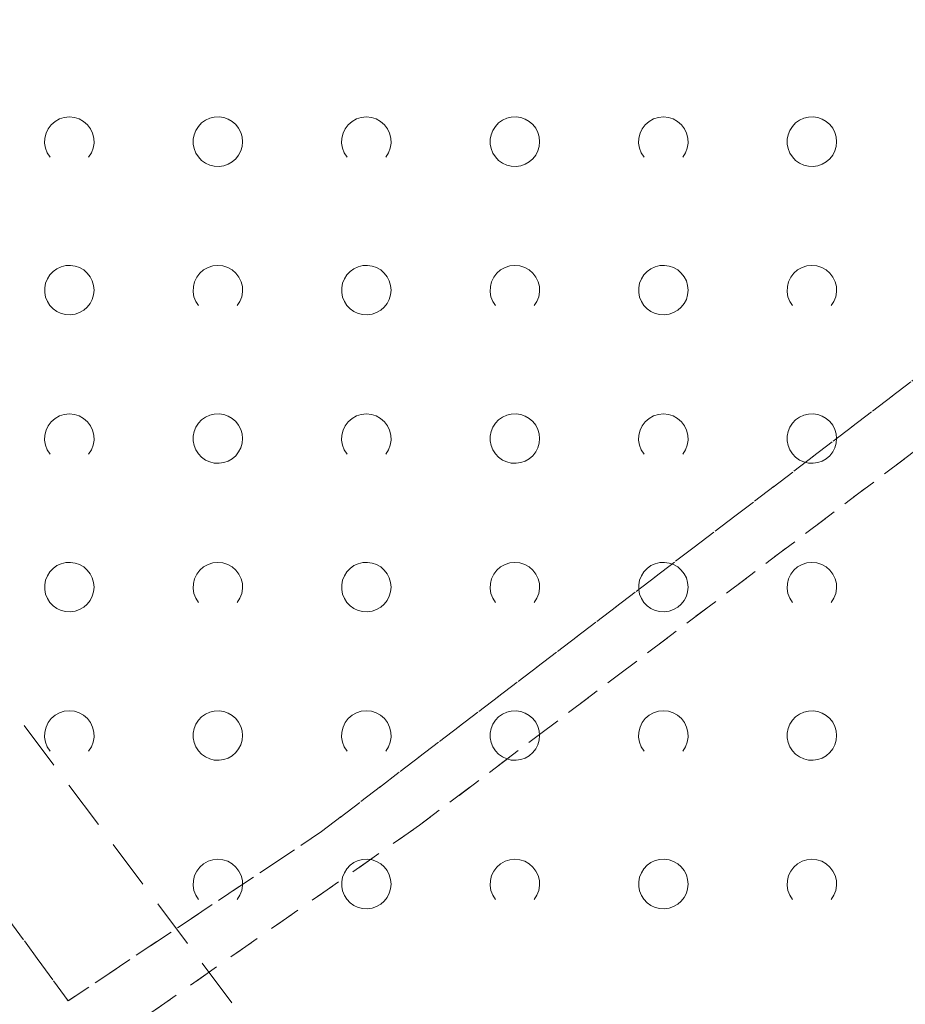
# Model space of a CAD drawing. Extents: x 5474185 to 5474933, y 5916077 to 5916824.
# Tile 50 of 256: x 5474271 to 5474289, y 5916650 to 5916670. Entities that reach past the tile are written whole.
import ezdxf

# ---------------------------------------------------------------- set-up
doc = ezdxf.new("R2010")
doc.units = 0
doc.linetypes.add('PRZER1-1', pattern=[1, 0.5, -0.5])
doc.linetypes.add('PRZER2-1', pattern=[1.5, 1, -0.5])
for name, color, linetype, lineweight in [('GESUZY', 253, 'CONTINUOUS', 18), ('GSSTZI', 254, 'CONTINUOUS', 18), ('GSSZAD', 254, 'CONTINUOUS', 18)]:
    doc.layers.add(name, color=color, linetype=linetype, lineweight=lineweight)

msp = doc.modelspace()

# ---------------------------------------------------------------- linework, layer by layer
at = {"layer": 'GESUZY', "linetype": 'PRZER1-1', "lineweight": 13}
for p, q in [((5474323.52, 5916688.51, 10.08), (5474277.44, 5916653.33, 10.08)), ((5474277.44, 5916653.33, 10.08), (5474323.52, 5916688.51, 10.08)), ((5474279.42, 5916653.46, 10.08), (5474324.31, 5916687.39, 10.08)), ((5474324.31, 5916687.39, 10.08), (5474279.42, 5916653.46, 10.08)), ((5474272.32, 5916649.91, 10.08), (5474249.92, 5916680.64, 10.08)), ((5474249.92, 5916680.64, 10.08), (5474272.32, 5916649.91, 10.08)), ((5474273.15, 5916649.08, 10.08), (5474279.42, 5916653.46, 10.08)), ((5474279.42, 5916653.46, 10.08), (5474273.15, 5916649.08, 10.08)), ((5474277.44, 5916653.33, 10.08), (5474272.32, 5916649.91, 10.08)), ((5474272.32, 5916649.91, 10.08), (5474277.44, 5916653.33, 10.08))]:
    msp.add_line(p, q, dxfattribs=at)
at = {"layer": 'GSSTZI', "linetype": 'PRZER2-1', "lineweight": 13}
msp.add_line((5474277.43, 5916647.47, 10.1), (5474270.37, 5916656.89, 10.1), dxfattribs=at)
at = {"layer": 'GSSZAD', "linetype": 'PRZER2-1', "lineweight": 13}
msp.add_line((5474277.43, 5916647.47, 10.1), (5474270.37, 5916656.89, 10.1), dxfattribs=at)
at = {"layer": 'GSSZAD', "elevation": 10.1, "flags": 128}
for points in [[(5474271.954688, 5916666.958505), (5474271.899433, 5916667.044136), (5474271.862688, 5916667.139191), (5474271.84598, 5916667.239723), (5474271.850002, 5916667.341554), (5474271.874588, 5916667.440454), (5474271.918717, 5916667.532315), (5474271.980554, 5916667.61332), (5474272.057532, 5916667.680104), (5474272.146452, 5916667.729894), (5474272.24362, 5916667.760619), (5474272.345, 5916667.771005), (5474272.44638, 5916667.760619), (5474272.543548, 5916667.729894), (5474272.632468, 5916667.680104), (5474272.709446, 5916667.61332), (5474272.771283, 5916667.532315), (5474272.815412, 5916667.440454), (5474272.839998, 5916667.341554), (5474272.84402, 5916667.239723), (5474272.827312, 5916667.139191), (5474272.790567, 5916667.044136), (5474272.735312, 5916666.958505)], [(5474277.954688, 5916666.958505), (5474277.899433, 5916667.044136), (5474277.862688, 5916667.139191), (5474277.84598, 5916667.239723), (5474277.850002, 5916667.341554), (5474277.874588, 5916667.440454), (5474277.918717, 5916667.532315), (5474277.980554, 5916667.61332), (5474278.057532, 5916667.680104), (5474278.146452, 5916667.729894), (5474278.24362, 5916667.760619), (5474278.345, 5916667.771005), (5474278.44638, 5916667.760619), (5474278.543548, 5916667.729894), (5474278.632468, 5916667.680104), (5474278.709446, 5916667.61332), (5474278.771283, 5916667.532315), (5474278.815412, 5916667.440454), (5474278.839998, 5916667.341554), (5474278.84402, 5916667.239723), (5474278.827312, 5916667.139191), (5474278.790567, 5916667.044136), (5474278.735312, 5916666.958505)], [(5474283.954688, 5916666.958505), (5474283.899433, 5916667.044136), (5474283.862688, 5916667.139191), (5474283.84598, 5916667.239723), (5474283.850002, 5916667.341554), (5474283.874588, 5916667.440454), (5474283.918717, 5916667.532315), (5474283.980554, 5916667.61332), (5474284.057532, 5916667.680104), (5474284.146452, 5916667.729894), (5474284.24362, 5916667.760619), (5474284.345, 5916667.771005), (5474284.44638, 5916667.760619), (5474284.543548, 5916667.729894), (5474284.632468, 5916667.680104), (5474284.709446, 5916667.61332), (5474284.771283, 5916667.532315), (5474284.815412, 5916667.440454), (5474284.839998, 5916667.341554), (5474284.84402, 5916667.239723), (5474284.827312, 5916667.139191), (5474284.790567, 5916667.044136), (5474284.735312, 5916666.958505)], [(5474274.954688, 5916663.958505), (5474274.899433, 5916664.044136), (5474274.862688, 5916664.139191), (5474274.84598, 5916664.239723), (5474274.850002, 5916664.341554), (5474274.874588, 5916664.440454), (5474274.918717, 5916664.532315), (5474274.980554, 5916664.61332), (5474275.057532, 5916664.680104), (5474275.146452, 5916664.729894), (5474275.24362, 5916664.760619), (5474275.345, 5916664.771005), (5474275.44638, 5916664.760619), (5474275.543548, 5916664.729894), (5474275.632468, 5916664.680104), (5474275.709446, 5916664.61332), (5474275.771283, 5916664.532315), (5474275.815412, 5916664.440454), (5474275.839998, 5916664.341554), (5474275.84402, 5916664.239723), (5474275.827312, 5916664.139191), (5474275.790567, 5916664.044136), (5474275.735312, 5916663.958505)], [(5474280.954688, 5916663.958505), (5474280.899433, 5916664.044136), (5474280.862688, 5916664.139191), (5474280.84598, 5916664.239723), (5474280.850002, 5916664.341554), (5474280.874588, 5916664.440454), (5474280.918717, 5916664.532315), (5474280.980554, 5916664.61332), (5474281.057532, 5916664.680104), (5474281.146452, 5916664.729894), (5474281.24362, 5916664.760619), (5474281.345, 5916664.771005), (5474281.44638, 5916664.760619), (5474281.543548, 5916664.729894), (5474281.632468, 5916664.680104), (5474281.709446, 5916664.61332), (5474281.771283, 5916664.532315), (5474281.815412, 5916664.440454), (5474281.839998, 5916664.341554), (5474281.84402, 5916664.239723), (5474281.827312, 5916664.139191), (5474281.790567, 5916664.044136), (5474281.735312, 5916663.958505)], [(5474286.954688, 5916663.958505), (5474286.899433, 5916664.044136), (5474286.862688, 5916664.139191), (5474286.84598, 5916664.239723), (5474286.850002, 5916664.341554), (5474286.874588, 5916664.440454), (5474286.918717, 5916664.532315), (5474286.980554, 5916664.61332), (5474287.057532, 5916664.680104), (5474287.146452, 5916664.729894), (5474287.24362, 5916664.760619), (5474287.345, 5916664.771005), (5474287.44638, 5916664.760619), (5474287.543548, 5916664.729894), (5474287.632468, 5916664.680104), (5474287.709446, 5916664.61332), (5474287.771283, 5916664.532315), (5474287.815412, 5916664.440454), (5474287.839998, 5916664.341554), (5474287.84402, 5916664.239723), (5474287.827312, 5916664.139191), (5474287.790567, 5916664.044136), (5474287.735312, 5916663.958505)], [(5474271.954688, 5916660.958505), (5474271.899433, 5916661.044136), (5474271.862688, 5916661.139191), (5474271.84598, 5916661.239723), (5474271.850002, 5916661.341554), (5474271.874588, 5916661.440454), (5474271.918717, 5916661.532315), (5474271.980554, 5916661.61332), (5474272.057532, 5916661.680104), (5474272.146452, 5916661.729894), (5474272.24362, 5916661.760619), (5474272.345, 5916661.771005), (5474272.44638, 5916661.760619), (5474272.543548, 5916661.729894), (5474272.632468, 5916661.680104), (5474272.709446, 5916661.61332), (5474272.771283, 5916661.532315), (5474272.815412, 5916661.440454), (5474272.839998, 5916661.341554), (5474272.84402, 5916661.239723), (5474272.827312, 5916661.139191), (5474272.790567, 5916661.044136), (5474272.735312, 5916660.958505)], [(5474277.954688, 5916660.958505), (5474277.899433, 5916661.044136), (5474277.862688, 5916661.139191), (5474277.84598, 5916661.239723), (5474277.850002, 5916661.341554), (5474277.874588, 5916661.440454), (5474277.918717, 5916661.532315), (5474277.980554, 5916661.61332), (5474278.057532, 5916661.680104), (5474278.146452, 5916661.729894), (5474278.24362, 5916661.760619), (5474278.345, 5916661.771005), (5474278.44638, 5916661.760619), (5474278.543548, 5916661.729894), (5474278.632468, 5916661.680104), (5474278.709446, 5916661.61332), (5474278.771283, 5916661.532315), (5474278.815412, 5916661.440454), (5474278.839998, 5916661.341554), (5474278.84402, 5916661.239723), (5474278.827312, 5916661.139191), (5474278.790567, 5916661.044136), (5474278.735312, 5916660.958505)], [(5474283.954688, 5916660.958505), (5474283.899433, 5916661.044136), (5474283.862688, 5916661.139191), (5474283.84598, 5916661.239723), (5474283.850002, 5916661.341554), (5474283.874588, 5916661.440454), (5474283.918717, 5916661.532315), (5474283.980554, 5916661.61332), (5474284.057532, 5916661.680104), (5474284.146452, 5916661.729894), (5474284.24362, 5916661.760619), (5474284.345, 5916661.771005), (5474284.44638, 5916661.760619), (5474284.543548, 5916661.729894), (5474284.632468, 5916661.680104), (5474284.709446, 5916661.61332), (5474284.771283, 5916661.532315), (5474284.815412, 5916661.440454), (5474284.839998, 5916661.341554), (5474284.84402, 5916661.239723), (5474284.827312, 5916661.139191), (5474284.790567, 5916661.044136), (5474284.735312, 5916660.958505)], [(5474274.954688, 5916657.958505), (5474274.899433, 5916658.044136), (5474274.862688, 5916658.139191), (5474274.84598, 5916658.239723), (5474274.850002, 5916658.341554), (5474274.874588, 5916658.440454), (5474274.918717, 5916658.532315), (5474274.980554, 5916658.61332), (5474275.057532, 5916658.680104), (5474275.146452, 5916658.729894), (5474275.24362, 5916658.760619), (5474275.345, 5916658.771005), (5474275.44638, 5916658.760619), (5474275.543548, 5916658.729894), (5474275.632468, 5916658.680104), (5474275.709446, 5916658.61332), (5474275.771283, 5916658.532315), (5474275.815412, 5916658.440454), (5474275.839998, 5916658.341554), (5474275.84402, 5916658.239723), (5474275.827312, 5916658.139191), (5474275.790567, 5916658.044136), (5474275.735312, 5916657.958505)], [(5474280.954688, 5916657.958505), (5474280.899433, 5916658.044136), (5474280.862688, 5916658.139191), (5474280.84598, 5916658.239723), (5474280.850002, 5916658.341554), (5474280.874588, 5916658.440454), (5474280.918717, 5916658.532315), (5474280.980554, 5916658.61332), (5474281.057532, 5916658.680104), (5474281.146452, 5916658.729894), (5474281.24362, 5916658.760619), (5474281.345, 5916658.771005), (5474281.44638, 5916658.760619), (5474281.543548, 5916658.729894), (5474281.632468, 5916658.680104), (5474281.709446, 5916658.61332), (5474281.771283, 5916658.532315), (5474281.815412, 5916658.440454), (5474281.839998, 5916658.341554), (5474281.84402, 5916658.239723), (5474281.827312, 5916658.139191), (5474281.790567, 5916658.044136), (5474281.735312, 5916657.958505)], [(5474286.954688, 5916657.958505), (5474286.899433, 5916658.044136), (5474286.862688, 5916658.139191), (5474286.84598, 5916658.239723), (5474286.850002, 5916658.341554), (5474286.874588, 5916658.440454), (5474286.918717, 5916658.532315), (5474286.980554, 5916658.61332), (5474287.057532, 5916658.680104), (5474287.146452, 5916658.729894), (5474287.24362, 5916658.760619), (5474287.345, 5916658.771005), (5474287.44638, 5916658.760619), (5474287.543548, 5916658.729894), (5474287.632468, 5916658.680104), (5474287.709446, 5916658.61332), (5474287.771283, 5916658.532315), (5474287.815412, 5916658.440454), (5474287.839998, 5916658.341554), (5474287.84402, 5916658.239723), (5474287.827312, 5916658.139191), (5474287.790567, 5916658.044136), (5474287.735312, 5916657.958505)], [(5474271.954688, 5916654.958505), (5474271.899433, 5916655.044136), (5474271.862688, 5916655.139191), (5474271.84598, 5916655.239723), (5474271.850002, 5916655.341554), (5474271.874588, 5916655.440454), (5474271.918717, 5916655.532315), (5474271.980554, 5916655.61332), (5474272.057532, 5916655.680104), (5474272.146452, 5916655.729894), (5474272.24362, 5916655.760619), (5474272.345, 5916655.771005), (5474272.44638, 5916655.760619), (5474272.543548, 5916655.729894), (5474272.632468, 5916655.680104), (5474272.709446, 5916655.61332), (5474272.771283, 5916655.532315), (5474272.815412, 5916655.440454), (5474272.839998, 5916655.341554), (5474272.84402, 5916655.239723), (5474272.827312, 5916655.139191), (5474272.790567, 5916655.044136), (5474272.735312, 5916654.958505)], [(5474277.954688, 5916654.958505), (5474277.899433, 5916655.044136), (5474277.862688, 5916655.139191), (5474277.84598, 5916655.239723), (5474277.850002, 5916655.341554), (5474277.874588, 5916655.440454), (5474277.918717, 5916655.532315), (5474277.980554, 5916655.61332), (5474278.057532, 5916655.680104), (5474278.146452, 5916655.729894), (5474278.24362, 5916655.760619), (5474278.345, 5916655.771005), (5474278.44638, 5916655.760619), (5474278.543548, 5916655.729894), (5474278.632468, 5916655.680104), (5474278.709446, 5916655.61332), (5474278.771283, 5916655.532315), (5474278.815412, 5916655.440454), (5474278.839998, 5916655.341554), (5474278.84402, 5916655.239723), (5474278.827312, 5916655.139191), (5474278.790567, 5916655.044136), (5474278.735312, 5916654.958505)], [(5474283.954688, 5916654.958505), (5474283.899433, 5916655.044136), (5474283.862688, 5916655.139191), (5474283.84598, 5916655.239723), (5474283.850002, 5916655.341554), (5474283.874588, 5916655.440454), (5474283.918717, 5916655.532315), (5474283.980554, 5916655.61332), (5474284.057532, 5916655.680104), (5474284.146452, 5916655.729894), (5474284.24362, 5916655.760619), (5474284.345, 5916655.771005), (5474284.44638, 5916655.760619), (5474284.543548, 5916655.729894), (5474284.632468, 5916655.680104), (5474284.709446, 5916655.61332), (5474284.771283, 5916655.532315), (5474284.815412, 5916655.440454), (5474284.839998, 5916655.341554), (5474284.84402, 5916655.239723), (5474284.827312, 5916655.139191), (5474284.790567, 5916655.044136), (5474284.735312, 5916654.958505)], [(5474274.954688, 5916651.958505), (5474274.899433, 5916652.044136), (5474274.862688, 5916652.139191), (5474274.84598, 5916652.239723), (5474274.850002, 5916652.341554), (5474274.874588, 5916652.440454), (5474274.918717, 5916652.532315), (5474274.980554, 5916652.61332), (5474275.057532, 5916652.680104), (5474275.146452, 5916652.729894), (5474275.24362, 5916652.760619), (5474275.345, 5916652.771005), (5474275.44638, 5916652.760619), (5474275.543548, 5916652.729894), (5474275.632468, 5916652.680104), (5474275.709446, 5916652.61332), (5474275.771283, 5916652.532315), (5474275.815412, 5916652.440454), (5474275.839998, 5916652.341554), (5474275.84402, 5916652.239723), (5474275.827312, 5916652.139191), (5474275.790567, 5916652.044136), (5474275.735312, 5916651.958505)], [(5474280.954688, 5916651.958505), (5474280.899433, 5916652.044136), (5474280.862688, 5916652.139191), (5474280.84598, 5916652.239723), (5474280.850002, 5916652.341554), (5474280.874588, 5916652.440454), (5474280.918717, 5916652.532315), (5474280.980554, 5916652.61332), (5474281.057532, 5916652.680104), (5474281.146452, 5916652.729894), (5474281.24362, 5916652.760619), (5474281.345, 5916652.771005), (5474281.44638, 5916652.760619), (5474281.543548, 5916652.729894), (5474281.632468, 5916652.680104), (5474281.709446, 5916652.61332), (5474281.771283, 5916652.532315), (5474281.815412, 5916652.440454), (5474281.839998, 5916652.341554), (5474281.84402, 5916652.239723), (5474281.827312, 5916652.139191), (5474281.790567, 5916652.044136), (5474281.735312, 5916651.958505)], [(5474286.954688, 5916651.958505), (5474286.899433, 5916652.044136), (5474286.862688, 5916652.139191), (5474286.84598, 5916652.239723), (5474286.850002, 5916652.341554), (5474286.874588, 5916652.440454), (5474286.918717, 5916652.532315), (5474286.980554, 5916652.61332), (5474287.057532, 5916652.680104), (5474287.146452, 5916652.729894), (5474287.24362, 5916652.760619), (5474287.345, 5916652.771005), (5474287.44638, 5916652.760619), (5474287.543548, 5916652.729894), (5474287.632468, 5916652.680104), (5474287.709446, 5916652.61332), (5474287.771283, 5916652.532315), (5474287.815412, 5916652.440454), (5474287.839998, 5916652.341554), (5474287.84402, 5916652.239723), (5474287.827312, 5916652.139191), (5474287.790567, 5916652.044136), (5474287.735312, 5916651.958505)]]:
    msp.add_lwpolyline(points, dxfattribs=at)
for points in [[(5474275.845, 5916667.271005), (5474275.835964, 5916667.365631), (5474275.809184, 5916667.456836), (5474275.765627, 5916667.541325), (5474275.706867, 5916667.616045), (5474275.635028, 5916667.678293), (5474275.552708, 5916667.725821), (5474275.462879, 5916667.756911), (5474275.368791, 5916667.770439), (5474275.273843, 5916667.765916), (5474275.181466, 5916667.743505), (5474275.095, 5916667.704018), (5474275.01757, 5916667.64888), (5474274.951973, 5916667.580084), (5474274.900582, 5916667.500118), (5474274.865254, 5916667.411871), (5474274.847264, 5916667.318533), (5474274.847264, 5916667.223477), (5474274.865254, 5916667.130139), (5474274.900582, 5916667.041892), (5474274.951973, 5916666.961926), (5474275.01757, 5916666.89313), (5474275.095, 5916666.837992), (5474275.181466, 5916666.798505), (5474275.273843, 5916666.776094), (5474275.368791, 5916666.771571), (5474275.462879, 5916666.785099), (5474275.552708, 5916666.816189), (5474275.635028, 5916666.863717), (5474275.706867, 5916666.925965), (5474275.765627, 5916667.000685), (5474275.809184, 5916667.085174), (5474275.835964, 5916667.176379), (5474275.845, 5916667.271005)], [(5474281.845, 5916667.271005), (5474281.835964, 5916667.365631), (5474281.809184, 5916667.456836), (5474281.765627, 5916667.541325), (5474281.706867, 5916667.616045), (5474281.635028, 5916667.678293), (5474281.552708, 5916667.725821), (5474281.462879, 5916667.756911), (5474281.368791, 5916667.770439), (5474281.273843, 5916667.765916), (5474281.181466, 5916667.743505), (5474281.095, 5916667.704018), (5474281.01757, 5916667.64888), (5474280.951973, 5916667.580084), (5474280.900582, 5916667.500118), (5474280.865254, 5916667.411871), (5474280.847264, 5916667.318533), (5474280.847264, 5916667.223477), (5474280.865254, 5916667.130139), (5474280.900582, 5916667.041892), (5474280.951973, 5916666.961926), (5474281.01757, 5916666.89313), (5474281.095, 5916666.837992), (5474281.181466, 5916666.798505), (5474281.273843, 5916666.776094), (5474281.368791, 5916666.771571), (5474281.462879, 5916666.785099), (5474281.552708, 5916666.816189), (5474281.635028, 5916666.863717), (5474281.706867, 5916666.925965), (5474281.765627, 5916667.000685), (5474281.809184, 5916667.085174), (5474281.835964, 5916667.176379), (5474281.845, 5916667.271005)], [(5474287.845, 5916667.271005), (5474287.835964, 5916667.365631), (5474287.809184, 5916667.456836), (5474287.765627, 5916667.541325), (5474287.706867, 5916667.616045), (5474287.635028, 5916667.678293), (5474287.552708, 5916667.725821), (5474287.462879, 5916667.756911), (5474287.368791, 5916667.770439), (5474287.273843, 5916667.765916), (5474287.181466, 5916667.743505), (5474287.095, 5916667.704018), (5474287.01757, 5916667.64888), (5474286.951973, 5916667.580084), (5474286.900582, 5916667.500118), (5474286.865254, 5916667.411871), (5474286.847264, 5916667.318533), (5474286.847264, 5916667.223477), (5474286.865254, 5916667.130139), (5474286.900582, 5916667.041892), (5474286.951973, 5916666.961926), (5474287.01757, 5916666.89313), (5474287.095, 5916666.837992), (5474287.181466, 5916666.798505), (5474287.273843, 5916666.776094), (5474287.368791, 5916666.771571), (5474287.462879, 5916666.785099), (5474287.552708, 5916666.816189), (5474287.635028, 5916666.863717), (5474287.706867, 5916666.925965), (5474287.765627, 5916667.000685), (5474287.809184, 5916667.085174), (5474287.835964, 5916667.176379), (5474287.845, 5916667.271005)], [(5474272.845, 5916664.271005), (5474272.835964, 5916664.365631), (5474272.809184, 5916664.456836), (5474272.765627, 5916664.541325), (5474272.706867, 5916664.616045), (5474272.635028, 5916664.678293), (5474272.552708, 5916664.725821), (5474272.462879, 5916664.756911), (5474272.368791, 5916664.770439), (5474272.273843, 5916664.765916), (5474272.181466, 5916664.743505), (5474272.095, 5916664.704018), (5474272.01757, 5916664.64888), (5474271.951973, 5916664.580084), (5474271.900582, 5916664.500118), (5474271.865254, 5916664.411871), (5474271.847264, 5916664.318533), (5474271.847264, 5916664.223477), (5474271.865254, 5916664.130139), (5474271.900582, 5916664.041892), (5474271.951973, 5916663.961926), (5474272.01757, 5916663.89313), (5474272.095, 5916663.837992), (5474272.181466, 5916663.798505), (5474272.273843, 5916663.776094), (5474272.368791, 5916663.771571), (5474272.462879, 5916663.785099), (5474272.552708, 5916663.816189), (5474272.635028, 5916663.863717), (5474272.706867, 5916663.925965), (5474272.765627, 5916664.000685), (5474272.809184, 5916664.085174), (5474272.835964, 5916664.176379), (5474272.845, 5916664.271005)], [(5474278.845, 5916664.271005), (5474278.835964, 5916664.365631), (5474278.809184, 5916664.456836), (5474278.765627, 5916664.541325), (5474278.706867, 5916664.616045), (5474278.635028, 5916664.678293), (5474278.552708, 5916664.725821), (5474278.462879, 5916664.756911), (5474278.368791, 5916664.770439), (5474278.273843, 5916664.765916), (5474278.181466, 5916664.743505), (5474278.095, 5916664.704018), (5474278.01757, 5916664.64888), (5474277.951973, 5916664.580084), (5474277.900582, 5916664.500118), (5474277.865254, 5916664.411871), (5474277.847264, 5916664.318533), (5474277.847264, 5916664.223477), (5474277.865254, 5916664.130139), (5474277.900582, 5916664.041892), (5474277.951973, 5916663.961926), (5474278.01757, 5916663.89313), (5474278.095, 5916663.837992), (5474278.181466, 5916663.798505), (5474278.273843, 5916663.776094), (5474278.368791, 5916663.771571), (5474278.462879, 5916663.785099), (5474278.552708, 5916663.816189), (5474278.635028, 5916663.863717), (5474278.706867, 5916663.925965), (5474278.765627, 5916664.000685), (5474278.809184, 5916664.085174), (5474278.835964, 5916664.176379), (5474278.845, 5916664.271005)], [(5474284.845, 5916664.271005), (5474284.835964, 5916664.365631), (5474284.809184, 5916664.456836), (5474284.765627, 5916664.541325), (5474284.706867, 5916664.616045), (5474284.635028, 5916664.678293), (5474284.552708, 5916664.725821), (5474284.462879, 5916664.756911), (5474284.368791, 5916664.770439), (5474284.273843, 5916664.765916), (5474284.181466, 5916664.743505), (5474284.095, 5916664.704018), (5474284.01757, 5916664.64888), (5474283.951973, 5916664.580084), (5474283.900582, 5916664.500118), (5474283.865254, 5916664.411871), (5474283.847264, 5916664.318533), (5474283.847264, 5916664.223477), (5474283.865254, 5916664.130139), (5474283.900582, 5916664.041892), (5474283.951973, 5916663.961926), (5474284.01757, 5916663.89313), (5474284.095, 5916663.837992), (5474284.181466, 5916663.798505), (5474284.273843, 5916663.776094), (5474284.368791, 5916663.771571), (5474284.462879, 5916663.785099), (5474284.552708, 5916663.816189), (5474284.635028, 5916663.863717), (5474284.706867, 5916663.925965), (5474284.765627, 5916664.000685), (5474284.809184, 5916664.085174), (5474284.835964, 5916664.176379), (5474284.845, 5916664.271005)], [(5474275.845, 5916661.271005), (5474275.835964, 5916661.365631), (5474275.809184, 5916661.456836), (5474275.765627, 5916661.541325), (5474275.706867, 5916661.616045), (5474275.635028, 5916661.678293), (5474275.552708, 5916661.725821), (5474275.462879, 5916661.756911), (5474275.368791, 5916661.770439), (5474275.273843, 5916661.765916), (5474275.181466, 5916661.743505), (5474275.095, 5916661.704018), (5474275.01757, 5916661.64888), (5474274.951973, 5916661.580084), (5474274.900582, 5916661.500118), (5474274.865254, 5916661.411871), (5474274.847264, 5916661.318533), (5474274.847264, 5916661.223477), (5474274.865254, 5916661.130139), (5474274.900582, 5916661.041892), (5474274.951973, 5916660.961926), (5474275.01757, 5916660.89313), (5474275.095, 5916660.837992), (5474275.181466, 5916660.798505), (5474275.273843, 5916660.776094), (5474275.368791, 5916660.771571), (5474275.462879, 5916660.785099), (5474275.552708, 5916660.816189), (5474275.635028, 5916660.863717), (5474275.706867, 5916660.925965), (5474275.765627, 5916661.000685), (5474275.809184, 5916661.085174), (5474275.835964, 5916661.176379), (5474275.845, 5916661.271005)], [(5474281.845, 5916661.271005), (5474281.835964, 5916661.365631), (5474281.809184, 5916661.456836), (5474281.765627, 5916661.541325), (5474281.706867, 5916661.616045), (5474281.635028, 5916661.678293), (5474281.552708, 5916661.725821), (5474281.462879, 5916661.756911), (5474281.368791, 5916661.770439), (5474281.273843, 5916661.765916), (5474281.181466, 5916661.743505), (5474281.095, 5916661.704018), (5474281.01757, 5916661.64888), (5474280.951973, 5916661.580084), (5474280.900582, 5916661.500118), (5474280.865254, 5916661.411871), (5474280.847264, 5916661.318533), (5474280.847264, 5916661.223477), (5474280.865254, 5916661.130139), (5474280.900582, 5916661.041892), (5474280.951973, 5916660.961926), (5474281.01757, 5916660.89313), (5474281.095, 5916660.837992), (5474281.181466, 5916660.798505), (5474281.273843, 5916660.776094), (5474281.368791, 5916660.771571), (5474281.462879, 5916660.785099), (5474281.552708, 5916660.816189), (5474281.635028, 5916660.863717), (5474281.706867, 5916660.925965), (5474281.765627, 5916661.000685), (5474281.809184, 5916661.085174), (5474281.835964, 5916661.176379), (5474281.845, 5916661.271005)], [(5474287.845, 5916661.271005), (5474287.835964, 5916661.365631), (5474287.809184, 5916661.456836), (5474287.765627, 5916661.541325), (5474287.706867, 5916661.616045), (5474287.635028, 5916661.678293), (5474287.552708, 5916661.725821), (5474287.462879, 5916661.756911), (5474287.368791, 5916661.770439), (5474287.273843, 5916661.765916), (5474287.181466, 5916661.743505), (5474287.095, 5916661.704018), (5474287.01757, 5916661.64888), (5474286.951973, 5916661.580084), (5474286.900582, 5916661.500118), (5474286.865254, 5916661.411871), (5474286.847264, 5916661.318533), (5474286.847264, 5916661.223477), (5474286.865254, 5916661.130139), (5474286.900582, 5916661.041892), (5474286.951973, 5916660.961926), (5474287.01757, 5916660.89313), (5474287.095, 5916660.837992), (5474287.181466, 5916660.798505), (5474287.273843, 5916660.776094), (5474287.368791, 5916660.771571), (5474287.462879, 5916660.785099), (5474287.552708, 5916660.816189), (5474287.635028, 5916660.863717), (5474287.706867, 5916660.925965), (5474287.765627, 5916661.000685), (5474287.809184, 5916661.085174), (5474287.835964, 5916661.176379), (5474287.845, 5916661.271005)], [(5474272.845, 5916658.271005), (5474272.835964, 5916658.365631), (5474272.809184, 5916658.456836), (5474272.765627, 5916658.541325), (5474272.706867, 5916658.616045), (5474272.635028, 5916658.678293), (5474272.552708, 5916658.725821), (5474272.462879, 5916658.756911), (5474272.368791, 5916658.770439), (5474272.273843, 5916658.765916), (5474272.181466, 5916658.743505), (5474272.095, 5916658.704018), (5474272.01757, 5916658.64888), (5474271.951973, 5916658.580084), (5474271.900582, 5916658.500118), (5474271.865254, 5916658.411871), (5474271.847264, 5916658.318533), (5474271.847264, 5916658.223477), (5474271.865254, 5916658.130139), (5474271.900582, 5916658.041892), (5474271.951973, 5916657.961926), (5474272.01757, 5916657.89313), (5474272.095, 5916657.837992), (5474272.181466, 5916657.798505), (5474272.273843, 5916657.776094), (5474272.368791, 5916657.771571), (5474272.462879, 5916657.785099), (5474272.552708, 5916657.816189), (5474272.635028, 5916657.863717), (5474272.706867, 5916657.925965), (5474272.765627, 5916658.000685), (5474272.809184, 5916658.085174), (5474272.835964, 5916658.176379), (5474272.845, 5916658.271005)], [(5474278.845, 5916658.271005), (5474278.835964, 5916658.365631), (5474278.809184, 5916658.456836), (5474278.765627, 5916658.541325), (5474278.706867, 5916658.616045), (5474278.635028, 5916658.678293), (5474278.552708, 5916658.725821), (5474278.462879, 5916658.756911), (5474278.368791, 5916658.770439), (5474278.273843, 5916658.765916), (5474278.181466, 5916658.743505), (5474278.095, 5916658.704018), (5474278.01757, 5916658.64888), (5474277.951973, 5916658.580084), (5474277.900582, 5916658.500118), (5474277.865254, 5916658.411871), (5474277.847264, 5916658.318533), (5474277.847264, 5916658.223477), (5474277.865254, 5916658.130139), (5474277.900582, 5916658.041892), (5474277.951973, 5916657.961926), (5474278.01757, 5916657.89313), (5474278.095, 5916657.837992), (5474278.181466, 5916657.798505), (5474278.273843, 5916657.776094), (5474278.368791, 5916657.771571), (5474278.462879, 5916657.785099), (5474278.552708, 5916657.816189), (5474278.635028, 5916657.863717), (5474278.706867, 5916657.925965), (5474278.765627, 5916658.000685), (5474278.809184, 5916658.085174), (5474278.835964, 5916658.176379), (5474278.845, 5916658.271005)], [(5474284.845, 5916658.271005), (5474284.835964, 5916658.365631), (5474284.809184, 5916658.456836), (5474284.765627, 5916658.541325), (5474284.706867, 5916658.616045), (5474284.635028, 5916658.678293), (5474284.552708, 5916658.725821), (5474284.462879, 5916658.756911), (5474284.368791, 5916658.770439), (5474284.273843, 5916658.765916), (5474284.181466, 5916658.743505), (5474284.095, 5916658.704018), (5474284.01757, 5916658.64888), (5474283.951973, 5916658.580084), (5474283.900582, 5916658.500118), (5474283.865254, 5916658.411871), (5474283.847264, 5916658.318533), (5474283.847264, 5916658.223477), (5474283.865254, 5916658.130139), (5474283.900582, 5916658.041892), (5474283.951973, 5916657.961926), (5474284.01757, 5916657.89313), (5474284.095, 5916657.837992), (5474284.181466, 5916657.798505), (5474284.273843, 5916657.776094), (5474284.368791, 5916657.771571), (5474284.462879, 5916657.785099), (5474284.552708, 5916657.816189), (5474284.635028, 5916657.863717), (5474284.706867, 5916657.925965), (5474284.765627, 5916658.000685), (5474284.809184, 5916658.085174), (5474284.835964, 5916658.176379), (5474284.845, 5916658.271005)], [(5474275.845, 5916655.271005), (5474275.835964, 5916655.365631), (5474275.809184, 5916655.456836), (5474275.765627, 5916655.541325), (5474275.706867, 5916655.616045), (5474275.635028, 5916655.678293), (5474275.552708, 5916655.725821), (5474275.462879, 5916655.756911), (5474275.368791, 5916655.770439), (5474275.273843, 5916655.765916), (5474275.181466, 5916655.743505), (5474275.095, 5916655.704018), (5474275.01757, 5916655.64888), (5474274.951973, 5916655.580084), (5474274.900582, 5916655.500118), (5474274.865254, 5916655.411871), (5474274.847264, 5916655.318533), (5474274.847264, 5916655.223477), (5474274.865254, 5916655.130139), (5474274.900582, 5916655.041892), (5474274.951973, 5916654.961926), (5474275.01757, 5916654.89313), (5474275.095, 5916654.837992), (5474275.181466, 5916654.798505), (5474275.273843, 5916654.776094), (5474275.368791, 5916654.771571), (5474275.462879, 5916654.785099), (5474275.552708, 5916654.816189), (5474275.635028, 5916654.863717), (5474275.706867, 5916654.925965), (5474275.765627, 5916655.000685), (5474275.809184, 5916655.085174), (5474275.835964, 5916655.176379), (5474275.845, 5916655.271005)], [(5474281.845, 5916655.271005), (5474281.835964, 5916655.365631), (5474281.809184, 5916655.456836), (5474281.765627, 5916655.541325), (5474281.706867, 5916655.616045), (5474281.635028, 5916655.678293), (5474281.552708, 5916655.725821), (5474281.462879, 5916655.756911), (5474281.368791, 5916655.770439), (5474281.273843, 5916655.765916), (5474281.181466, 5916655.743505), (5474281.095, 5916655.704018), (5474281.01757, 5916655.64888), (5474280.951973, 5916655.580084), (5474280.900582, 5916655.500118), (5474280.865254, 5916655.411871), (5474280.847264, 5916655.318533), (5474280.847264, 5916655.223477), (5474280.865254, 5916655.130139), (5474280.900582, 5916655.041892), (5474280.951973, 5916654.961926), (5474281.01757, 5916654.89313), (5474281.095, 5916654.837992), (5474281.181466, 5916654.798505), (5474281.273843, 5916654.776094), (5474281.368791, 5916654.771571), (5474281.462879, 5916654.785099), (5474281.552708, 5916654.816189), (5474281.635028, 5916654.863717), (5474281.706867, 5916654.925965), (5474281.765627, 5916655.000685), (5474281.809184, 5916655.085174), (5474281.835964, 5916655.176379), (5474281.845, 5916655.271005)], [(5474287.845, 5916655.271005), (5474287.835964, 5916655.365631), (5474287.809184, 5916655.456836), (5474287.765627, 5916655.541325), (5474287.706867, 5916655.616045), (5474287.635028, 5916655.678293), (5474287.552708, 5916655.725821), (5474287.462879, 5916655.756911), (5474287.368791, 5916655.770439), (5474287.273843, 5916655.765916), (5474287.181466, 5916655.743505), (5474287.095, 5916655.704018), (5474287.01757, 5916655.64888), (5474286.951973, 5916655.580084), (5474286.900582, 5916655.500118), (5474286.865254, 5916655.411871), (5474286.847264, 5916655.318533), (5474286.847264, 5916655.223477), (5474286.865254, 5916655.130139), (5474286.900582, 5916655.041892), (5474286.951973, 5916654.961926), (5474287.01757, 5916654.89313), (5474287.095, 5916654.837992), (5474287.181466, 5916654.798505), (5474287.273843, 5916654.776094), (5474287.368791, 5916654.771571), (5474287.462879, 5916654.785099), (5474287.552708, 5916654.816189), (5474287.635028, 5916654.863717), (5474287.706867, 5916654.925965), (5474287.765627, 5916655.000685), (5474287.809184, 5916655.085174), (5474287.835964, 5916655.176379), (5474287.845, 5916655.271005)], [(5474278.845, 5916652.271005), (5474278.835964, 5916652.365631), (5474278.809184, 5916652.456836), (5474278.765627, 5916652.541325), (5474278.706867, 5916652.616045), (5474278.635028, 5916652.678293), (5474278.552708, 5916652.725821), (5474278.462879, 5916652.756911), (5474278.368791, 5916652.770439), (5474278.273843, 5916652.765916), (5474278.181466, 5916652.743505), (5474278.095, 5916652.704018), (5474278.01757, 5916652.64888), (5474277.951973, 5916652.580084), (5474277.900582, 5916652.500118), (5474277.865254, 5916652.411871), (5474277.847264, 5916652.318533), (5474277.847264, 5916652.223477), (5474277.865254, 5916652.130139), (5474277.900582, 5916652.041892), (5474277.951973, 5916651.961926), (5474278.01757, 5916651.89313), (5474278.095, 5916651.837992), (5474278.181466, 5916651.798505), (5474278.273843, 5916651.776094), (5474278.368791, 5916651.771571), (5474278.462879, 5916651.785099), (5474278.552708, 5916651.816189), (5474278.635028, 5916651.863717), (5474278.706867, 5916651.925965), (5474278.765627, 5916652.000685), (5474278.809184, 5916652.085174), (5474278.835964, 5916652.176379), (5474278.845, 5916652.271005)], [(5474284.845, 5916652.271005), (5474284.835964, 5916652.365631), (5474284.809184, 5916652.456836), (5474284.765627, 5916652.541325), (5474284.706867, 5916652.616045), (5474284.635028, 5916652.678293), (5474284.552708, 5916652.725821), (5474284.462879, 5916652.756911), (5474284.368791, 5916652.770439), (5474284.273843, 5916652.765916), (5474284.181466, 5916652.743505), (5474284.095, 5916652.704018), (5474284.01757, 5916652.64888), (5474283.951973, 5916652.580084), (5474283.900582, 5916652.500118), (5474283.865254, 5916652.411871), (5474283.847264, 5916652.318533), (5474283.847264, 5916652.223477), (5474283.865254, 5916652.130139), (5474283.900582, 5916652.041892), (5474283.951973, 5916651.961926), (5474284.01757, 5916651.89313), (5474284.095, 5916651.837992), (5474284.181466, 5916651.798505), (5474284.273843, 5916651.776094), (5474284.368791, 5916651.771571), (5474284.462879, 5916651.785099), (5474284.552708, 5916651.816189), (5474284.635028, 5916651.863717), (5474284.706867, 5916651.925965), (5474284.765627, 5916652.000685), (5474284.809184, 5916652.085174), (5474284.835964, 5916652.176379), (5474284.845, 5916652.271005)]]:
    msp.add_lwpolyline(points, close=True, dxfattribs=at)

doc.saveas('drawing.dxf')
